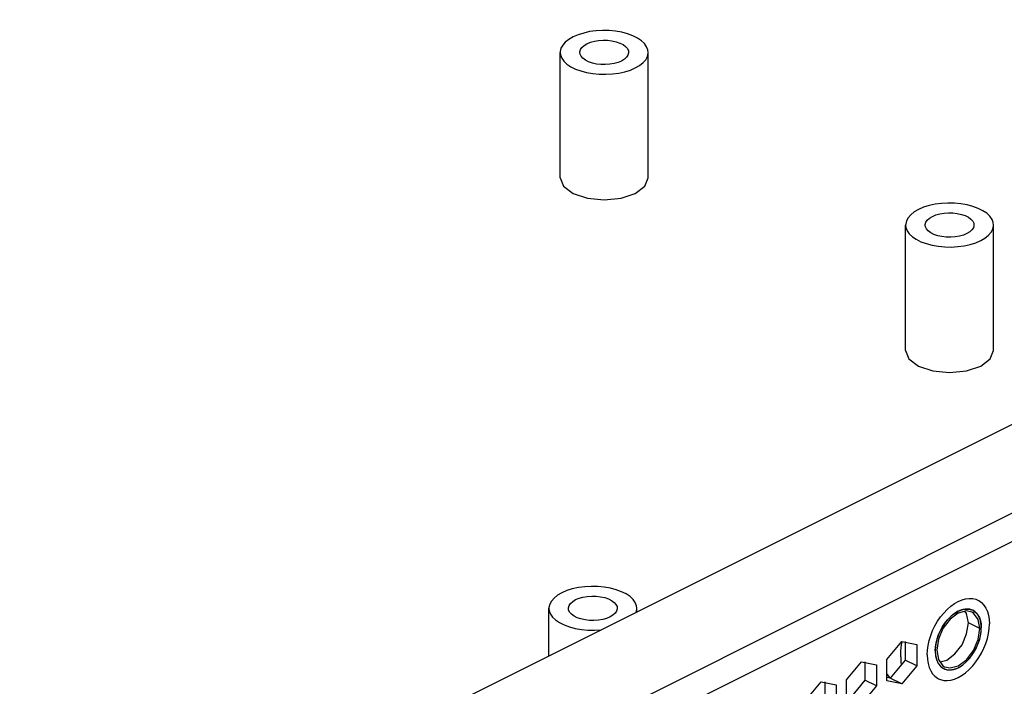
# Paper-space layout '005_EXP_CORICANT_PE_DRAWING_3_1' of a CAD drawing. Header units: millimetres. Extents: x 6 to 413, y 7 to 290.
# Tile 181 of 228: x 248 to 259, y 89 to 96. Entities that reach past the tile are written whole.
import ezdxf

# ---------------------------------------------------------------- set-up
doc = ezdxf.new("R2010")
doc.units = ezdxf.units.MM
doc.header["$LTSCALE"] = 23.1
for name, color, linetype in [('000_BASE_123100001256H_BL133', 7, 'CONTINUOUS'), ('BASE_CORIANT_BL85', 7, 'CONTINUOUS'), ('BSO_M3X9P9_MAIN_BL369', 7, 'CONTINUOUS'), ('BSO_M3X9P9_MAIN_BL370', 7, 'CONTINUOUS'), ('BSO_M3X9P9_MAIN_BL373', 7, 'CONTINUOUS'), ('S_M4_1_ZC_BL137', 7, 'CONTINUOUS')]:
    doc.layers.add(name, color=color, linetype=linetype)

# ---------------------------------------------------------------- blocks, each defined once
blk = doc.blocks.new('BASE_CORIANT_BL85', base_point=(229.328, 99.074))
at = {"layer": 'BASE_CORIANT_BL85', "color": 3, "linetype": 'Continuous'}
for p, q in [((275.133, 99.558), (240.323, 82.153)), ((238.21, 80.116), (276.241, 99.132)), ((243.426, 82.413), (276.381, 98.89)), ((258.676, 89.543), (258.585, 89.475)), ((258.768, 89.566), (258.676, 89.543)), ((258.827, 89.552), (258.768, 89.566)), ((258.845, 89.542), (258.827, 89.552)), ((258.897, 89.473), (258.845, 89.542)), ((258.915, 89.37), (258.897, 89.473)), ((258.897, 89.249), (258.915, 89.37)), ((257.887, 89.028), (258.053, 89.227)), ((258.053, 89.227), (258.218, 89.193)), ((258.218, 89.193), (258.218, 88.959)), ((258.438, 89.131), (258.456, 89.029)), ((257.442, 88.805), (257.607, 89.004)), ((257.607, 89.004), (257.773, 88.97)), ((257.773, 88.97), (257.773, 88.736)), ((257.887, 88.794), (257.887, 89.028)), ((258.218, 88.959), (258.053, 88.76)), ((258.456, 89.029), (258.507, 88.96)), ((258.507, 88.96), (258.525, 88.949)), ((256.996, 88.582), (257.162, 88.782)), ((257.162, 88.782), (257.327, 88.748)), ((257.327, 88.748), (257.327, 88.514)), ((257.442, 88.571), (257.442, 88.805)), ((257.773, 88.736), (257.607, 88.537)), ((258.053, 88.76), (257.887, 88.794))]:
    blk.add_line(p, q, dxfattribs=at)
at = {"layer": 'BASE_CORIANT_BL85', "color": 7, "linetype": 'Continuous'}
for p, q in [((255.211, 94.263), (255.248, 94.356)), ((254.418, 94.184), (254.576, 94.132)), ((255.106, 94.184), (255.211, 94.263)), ((259.029, 92.354), (259.066, 92.447)), ((258.924, 92.275), (259.029, 92.354)), ((258.237, 92.275), (258.394, 92.222)), ((258.769, 89.536), (258.75, 89.562)), ((258.788, 89.434), (258.769, 89.536)), ((258.915, 89.37), (258.788, 89.434)), ((258.091, 89.227), (258.091, 89.023)), ((258.64, 89.09), (258.718, 89.192)), ((258.549, 89.022), (258.64, 89.09)), ((257.645, 89.004), (257.645, 88.8)), ((258.091, 89.023), (257.925, 88.823)), ((258.218, 88.959), (258.091, 89.023)), ((258.475, 89.003), (258.549, 89.022)), ((257.925, 88.823), (257.894, 88.83)), ((257.2, 88.782), (257.2, 88.577)), ((257.645, 88.8), (257.48, 88.6)), ((257.773, 88.736), (257.645, 88.8)), ((258.053, 88.76), (257.925, 88.823))]:
    blk.add_line(p, q, dxfattribs=at)
for points in [[(254.276, 94.356), (254.313, 94.263), (254.418, 94.184)], [(254.576, 94.132), (254.762, 94.113), (254.948, 94.132), (255.106, 94.184)], [(258.094, 92.447), (258.131, 92.354), (258.237, 92.275)], [(258.394, 92.222), (258.58, 92.204), (258.766, 92.222), (258.924, 92.275)], [(258.718, 89.192), (258.769, 89.313), (258.788, 89.434)]]:
    blk.add_lwpolyline(points, dxfattribs=at)
at = {"layer": 'BASE_CORIANT_BL85', "color": 3, "linetype": 'Continuous'}
for points in [[(258.585, 89.475), (258.507, 89.373), (258.456, 89.252), (258.438, 89.131)], [(258.525, 88.949), (258.585, 88.935), (258.676, 88.958), (258.768, 89.026), (258.845, 89.128), (258.897, 89.249)]]:
    blk.add_lwpolyline(points, dxfattribs=at)
blk = doc.blocks.new('000_BASE_123100001256H_BL133', base_point=(238.642, 101.255))
at = {"layer": '000_BASE_123100001256H_BL133', "color": 4, "linetype": 'Continuous'}
blk.add_line((258.598, 89.508), (258.595, 89.506), dxfattribs=at)
for points in [[(258.587, 89.498), (258.582, 89.493), (258.575, 89.486), (258.569, 89.479), (258.562, 89.472), (258.556, 89.465), (258.549, 89.457)], [(258.595, 89.506), (258.593, 89.504), (258.592, 89.502), (258.59, 89.501), (258.587, 89.498)], [(258.713, 89.578), (258.695, 89.571), (258.675, 89.562), (258.656, 89.551), (258.636, 89.539), (258.617, 89.524), (258.598, 89.508)], [(258.734, 89.583), (258.732, 89.583), (258.728, 89.582), (258.725, 89.581), (258.721, 89.58), (258.718, 89.579), (258.713, 89.578)], [(258.836, 89.573), (258.821, 89.579), (258.806, 89.584), (258.788, 89.587), (258.771, 89.587), (258.753, 89.586), (258.734, 89.583)], [(258.899, 89.512), (258.891, 89.525), (258.882, 89.537), (258.872, 89.548), (258.861, 89.558), (258.849, 89.566), (258.836, 89.573)], [(258.931, 89.378), (258.93, 89.404), (258.927, 89.428), (258.923, 89.451), (258.917, 89.473), (258.909, 89.494), (258.899, 89.512)], [(258.491, 89.371), (258.474, 89.339), (258.459, 89.304), (258.447, 89.271), (258.436, 89.235), (258.429, 89.201), (258.424, 89.166)], [(258.549, 89.457), (258.539, 89.445), (258.529, 89.431), (258.519, 89.417), (258.509, 89.402), (258.5, 89.388), (258.491, 89.371)], [(258.925, 89.31), (258.927, 89.322), (258.928, 89.333), (258.929, 89.345), (258.93, 89.356), (258.931, 89.367), (258.931, 89.378)], [(258.894, 89.198), (258.901, 89.215), (258.907, 89.234), (258.913, 89.253), (258.917, 89.272), (258.922, 89.291), (258.925, 89.31)], [(258.424, 89.166), (258.423, 89.159), (258.423, 89.153), (258.422, 89.145), (258.422, 89.138), (258.422, 89.13), (258.422, 89.123)], [(258.682, 88.942), (258.724, 88.968), (258.765, 89.003), (258.803, 89.044), (258.838, 89.092), (258.869, 89.143), (258.894, 89.198)], [(258.422, 89.123), (258.422, 89.117), (258.422, 89.11), (258.422, 89.103), (258.423, 89.097), (258.423, 89.089), (258.424, 89.083)], [(258.424, 89.083), (258.425, 89.078), (258.425, 89.072), (258.426, 89.067), (258.427, 89.061), (258.428, 89.056), (258.43, 89.05)], [(258.43, 89.05), (258.431, 89.043), (258.433, 89.037), (258.435, 89.03), (258.437, 89.024), (258.44, 89.017), (258.442, 89.01)], [(258.442, 89.01), (258.443, 89.009), (258.444, 89.008), (258.444, 89.006), (258.445, 89.005), (258.446, 89.003), (258.447, 89.001)], [(258.447, 89.001), (258.448, 88.998), (258.45, 88.994), (258.452, 88.99), (258.454, 88.987), (258.456, 88.984), (258.459, 88.98)], [(258.459, 88.98), (258.461, 88.976), (258.464, 88.972), (258.468, 88.967), (258.471, 88.964), (258.475, 88.959), (258.478, 88.956)], [(258.478, 88.956), (258.482, 88.952), (258.485, 88.949), (258.489, 88.945), (258.493, 88.943), (258.497, 88.939), (258.502, 88.936)], [(258.502, 88.936), (258.504, 88.935), (258.506, 88.934), (258.508, 88.933), (258.51, 88.932), (258.512, 88.93), (258.515, 88.929)], [(258.639, 88.924), (258.645, 88.926), (258.652, 88.928), (258.659, 88.931), (258.666, 88.934), (258.674, 88.938), (258.682, 88.942)], [(258.515, 88.929), (258.524, 88.925), (258.534, 88.921), (258.545, 88.918), (258.555, 88.916), (258.566, 88.915), (258.578, 88.914)], [(258.578, 88.914), (258.583, 88.914), (258.59, 88.914), (258.597, 88.915), (258.603, 88.916), (258.61, 88.917), (258.618, 88.918)], [(258.618, 88.918), (258.621, 88.919), (258.624, 88.919), (258.628, 88.92), (258.631, 88.921), (258.635, 88.922), (258.639, 88.924)]]:
    blk.add_lwpolyline(points, dxfattribs=at)
blk = doc.blocks.new('S_M4_1_ZC_BL137', base_point=(258.453, 89.251))
at = {"layer": 'S_M4_1_ZC_BL137', "color": 7, "linetype": 'Continuous'}
for p, q in [((258.042, 89.124), (258.05, 89.19)), ((258.05, 89.19), (258.057, 89.226)), ((258.343, 89.185), (258.355, 89.239)), ((258.04, 89.06), (258.042, 89.124))]:
    blk.add_line(p, q, dxfattribs=at)
for points in [[(258.355, 89.239), (258.372, 89.294), (258.393, 89.348), (258.419, 89.401), (258.448, 89.452), (258.481, 89.499), (258.517, 89.543), (258.554, 89.583), (258.594, 89.618), (258.635, 89.648), (258.676, 89.672), (258.718, 89.689), (258.758, 89.7), (258.798, 89.705), (258.836, 89.703), (258.871, 89.695), (258.894, 89.685)], [(258.894, 89.685), (258.904, 89.68), (258.933, 89.658), (258.959, 89.631), (258.981, 89.598), (258.998, 89.561), (259.01, 89.518), (259.017, 89.472), (259.02, 89.422)], [(258.431, 89.212), (258.443, 89.258), (258.459, 89.304), (258.479, 89.349), (258.502, 89.392), (258.529, 89.432), (258.559, 89.469), (258.591, 89.502), (258.624, 89.53), (258.659, 89.553), (258.694, 89.57), (258.728, 89.582)], [(258.728, 89.582), (258.761, 89.587), (258.793, 89.586), (258.823, 89.579), (258.837, 89.573)], [(258.837, 89.573), (258.85, 89.565), (258.874, 89.546), (258.894, 89.521), (258.91, 89.492), (258.921, 89.457), (258.928, 89.419), (258.931, 89.378)], [(258.459, 88.816), (258.481, 88.807), (258.517, 88.798), (258.554, 88.796), (258.594, 88.801), (258.635, 88.812), (258.676, 88.83), (258.718, 88.854), (258.758, 88.883), (258.798, 88.918), (258.836, 88.958), (258.871, 89.002), (258.904, 89.05), (258.933, 89.1), (258.959, 89.153), (258.981, 89.207), (258.998, 89.262), (259.01, 89.317), (259.017, 89.37), (259.02, 89.422)], [(258.624, 88.919), (258.659, 88.931), (258.694, 88.948), (258.728, 88.971), (258.761, 88.999), (258.793, 89.032), (258.823, 89.069), (258.85, 89.11), (258.874, 89.153), (258.894, 89.197), (258.91, 89.243), (258.921, 89.289), (258.928, 89.334), (258.931, 89.378)], [(258.333, 89.079), (258.335, 89.131), (258.343, 89.185)], [(258.422, 89.123), (258.424, 89.167), (258.431, 89.212)], [(258.04, 89.06), (258.042, 88.998), (258.046, 88.969)], [(258.333, 89.079), (258.335, 89.029), (258.343, 88.983), (258.355, 88.941), (258.372, 88.903), (258.393, 88.87), (258.419, 88.843), (258.448, 88.822), (258.459, 88.816)], [(258.422, 89.123), (258.424, 89.082), (258.431, 89.044), (258.443, 89.01), (258.459, 88.98), (258.479, 88.955), (258.502, 88.936), (258.515, 88.929)], [(257.887, 88.865), (257.908, 88.842), (257.928, 88.827)], [(258.515, 88.929), (258.529, 88.923), (258.559, 88.915), (258.591, 88.914), (258.624, 88.919)]]:
    blk.add_lwpolyline(points, dxfattribs=at)
blk = doc.blocks.new('BSO_M3X9P9_MAIN_BL369', base_point=(254.636, 89.452))
at = {"layer": 'BSO_M3X9P9_MAIN_BL369', "color": 7, "linetype": 'Continuous'}
for p, q in [((254.15, 89.066), (254.15, 89.595)), ((255.122, 89.552), (255.122, 89.595))]:
    blk.add_line(p, q, dxfattribs=at)
for points in [[(255.122, 89.595), (255.119, 89.622), (255.106, 89.658), (255.082, 89.692), (255.048, 89.724), (255.005, 89.754), (254.953, 89.779), (254.895, 89.801), (254.831, 89.818), (254.762, 89.83), (254.691, 89.837), (254.618, 89.838), (254.546, 89.834), (254.476, 89.825), (254.409, 89.81), (254.348, 89.791), (254.293, 89.767)], [(254.293, 89.767), (254.245, 89.74), (254.207, 89.709), (254.178, 89.675), (254.159, 89.64), (254.151, 89.604), (254.15, 89.595)], [(254.445, 89.691), (254.484, 89.707), (254.527, 89.719), (254.575, 89.727), (254.624, 89.73), (254.674, 89.729), (254.722, 89.723), (254.768, 89.713), (254.809, 89.699), (254.844, 89.681), (254.872, 89.661), (254.892, 89.638), (254.904, 89.614), (254.906, 89.595)], [(254.15, 89.595), (254.153, 89.568), (254.167, 89.532), (254.191, 89.498), (254.225, 89.466), (254.268, 89.437), (254.319, 89.411), (254.378, 89.389), (254.442, 89.372), (254.511, 89.36), (254.582, 89.354), (254.655, 89.352), (254.727, 89.356), (254.732, 89.357)], [(254.366, 89.595), (254.367, 89.601), (254.374, 89.626), (254.389, 89.65), (254.414, 89.671), (254.445, 89.691)], [(254.827, 89.5), (254.789, 89.484), (254.745, 89.472), (254.698, 89.464), (254.649, 89.46), (254.599, 89.461), (254.551, 89.467), (254.505, 89.477), (254.464, 89.491), (254.429, 89.509), (254.4, 89.53), (254.38, 89.552), (254.369, 89.577), (254.366, 89.595)], [(254.906, 89.595), (254.906, 89.589), (254.899, 89.564), (254.883, 89.541), (254.859, 89.519), (254.827, 89.5)], [(255.113, 89.548), (255.114, 89.55), (255.122, 89.586), (255.122, 89.595)]]:
    blk.add_lwpolyline(points, dxfattribs=at)
blk = doc.blocks.new('BSO_M3X9P9_MAIN_BL370', base_point=(254.762, 95.171))
at = {"layer": 'BSO_M3X9P9_MAIN_BL370', "color": 7, "linetype": 'Continuous'}
for p, q in [((254.276, 94.356), (254.276, 95.743)), ((255.248, 94.356), (255.248, 95.743))]:
    blk.add_line(p, q, dxfattribs=at)
for points in [[(254.418, 95.915), (254.371, 95.888), (254.332, 95.857), (254.303, 95.824), (254.284, 95.789), (254.276, 95.753), (254.276, 95.743)], [(255.248, 95.743), (255.245, 95.771), (255.231, 95.806), (255.207, 95.841), (255.173, 95.873), (255.13, 95.902), (255.079, 95.928), (255.021, 95.949), (254.956, 95.966), (254.888, 95.978), (254.816, 95.985), (254.744, 95.986), (254.672, 95.982), (254.601, 95.973), (254.535, 95.958), (254.473, 95.939), (254.418, 95.915)], [(254.492, 95.743), (254.492, 95.75), (254.499, 95.774), (254.515, 95.798), (254.539, 95.82), (254.571, 95.839)], [(254.571, 95.839), (254.609, 95.855), (254.653, 95.867), (254.7, 95.875), (254.749, 95.878), (254.799, 95.877), (254.848, 95.871), (254.893, 95.861), (254.934, 95.847), (254.97, 95.83), (254.998, 95.809), (255.018, 95.786), (255.029, 95.762), (255.032, 95.743)], [(254.276, 95.743), (254.279, 95.716), (254.293, 95.681), (254.317, 95.646), (254.35, 95.614), (254.394, 95.585), (254.445, 95.559), (254.503, 95.538), (254.568, 95.521), (254.636, 95.509), (254.708, 95.502), (254.78, 95.501), (254.852, 95.505), (254.922, 95.514), (254.989, 95.529), (255.051, 95.548), (255.106, 95.572)], [(254.953, 95.648), (254.915, 95.632), (254.871, 95.62), (254.824, 95.612), (254.774, 95.609), (254.725, 95.61), (254.676, 95.615), (254.631, 95.625), (254.589, 95.64), (254.554, 95.657), (254.526, 95.678), (254.506, 95.701), (254.495, 95.725), (254.492, 95.743)], [(255.032, 95.743), (255.032, 95.737), (255.025, 95.713), (255.009, 95.689), (254.985, 95.667), (254.953, 95.648)], [(255.106, 95.572), (255.153, 95.599), (255.192, 95.63), (255.221, 95.663), (255.239, 95.698), (255.248, 95.734), (255.248, 95.743)]]:
    blk.add_lwpolyline(points, dxfattribs=at)
blk = doc.blocks.new('BSO_M3X9P9_MAIN_BL373', base_point=(258.58, 93.262))
at = {"layer": 'BSO_M3X9P9_MAIN_BL373', "color": 7, "linetype": 'Continuous'}
for p, q in [((258.094, 92.447), (258.094, 93.834)), ((259.066, 92.447), (259.066, 93.834))]:
    blk.add_line(p, q, dxfattribs=at)
for points in [[(259.066, 93.834), (259.063, 93.862), (259.05, 93.897), (259.026, 93.931), (258.992, 93.964), (258.949, 93.993), (258.897, 94.018), (258.839, 94.04), (258.775, 94.057), (258.706, 94.069), (258.635, 94.076), (258.562, 94.077), (258.49, 94.073), (258.42, 94.064), (258.353, 94.049), (258.292, 94.03), (258.237, 94.006)], [(258.237, 94.006), (258.189, 93.979), (258.151, 93.948), (258.122, 93.915), (258.103, 93.879), (258.095, 93.843), (258.094, 93.834)], [(258.39, 93.93), (258.428, 93.946), (258.471, 93.958), (258.519, 93.966), (258.568, 93.969), (258.618, 93.968), (258.666, 93.962), (258.712, 93.952), (258.753, 93.938), (258.788, 93.921), (258.816, 93.9), (258.836, 93.877), (258.848, 93.853), (258.85, 93.834)], [(258.094, 93.834), (258.098, 93.807), (258.111, 93.771), (258.135, 93.737), (258.169, 93.705), (258.212, 93.676), (258.263, 93.65), (258.322, 93.629), (258.386, 93.612), (258.455, 93.6), (258.526, 93.593), (258.599, 93.591), (258.671, 93.596), (258.741, 93.605), (258.808, 93.619), (258.869, 93.639), (258.924, 93.662)], [(258.31, 93.834), (258.311, 93.841), (258.318, 93.865), (258.333, 93.889), (258.358, 93.911), (258.39, 93.93)], [(258.771, 93.739), (258.733, 93.723), (258.69, 93.711), (258.642, 93.703), (258.593, 93.699), (258.543, 93.701), (258.495, 93.706), (258.449, 93.716), (258.408, 93.73), (258.373, 93.748), (258.345, 93.769), (258.324, 93.791), (258.313, 93.816), (258.31, 93.834)], [(258.85, 93.834), (258.85, 93.828), (258.843, 93.803), (258.827, 93.78), (258.803, 93.758), (258.771, 93.739)], [(258.924, 93.662), (258.971, 93.69), (259.01, 93.721), (259.039, 93.754), (259.058, 93.789), (259.066, 93.825), (259.066, 93.834)]]:
    blk.add_lwpolyline(points, dxfattribs=at)

psp = doc.layouts.new('005_EXP_CORICANT_PE_DRAWING_3_1')

# ---------------------------------------------------------------- block references
at = {"layer": '000_BASE_123100001256H_BL133'}
psp.add_blockref('000_BASE_123100001256H_BL133', (238.642, 101.255), dxfattribs=at)
at = {"layer": 'BASE_CORIANT_BL85'}
psp.add_blockref('BASE_CORIANT_BL85', (229.328, 99.074), dxfattribs=at)
at = {"layer": 'BSO_M3X9P9_MAIN_BL369'}
psp.add_blockref('BSO_M3X9P9_MAIN_BL369', (254.636, 89.452), dxfattribs=at)
at = {"layer": 'BSO_M3X9P9_MAIN_BL370'}
psp.add_blockref('BSO_M3X9P9_MAIN_BL370', (254.762, 95.171), dxfattribs=at)
at = {"layer": 'BSO_M3X9P9_MAIN_BL373'}
psp.add_blockref('BSO_M3X9P9_MAIN_BL373', (258.58, 93.262), dxfattribs=at)
at = {"layer": 'S_M4_1_ZC_BL137'}
psp.add_blockref('S_M4_1_ZC_BL137', (258.453, 89.251), dxfattribs=at)

doc.saveas('drawing.dxf')
